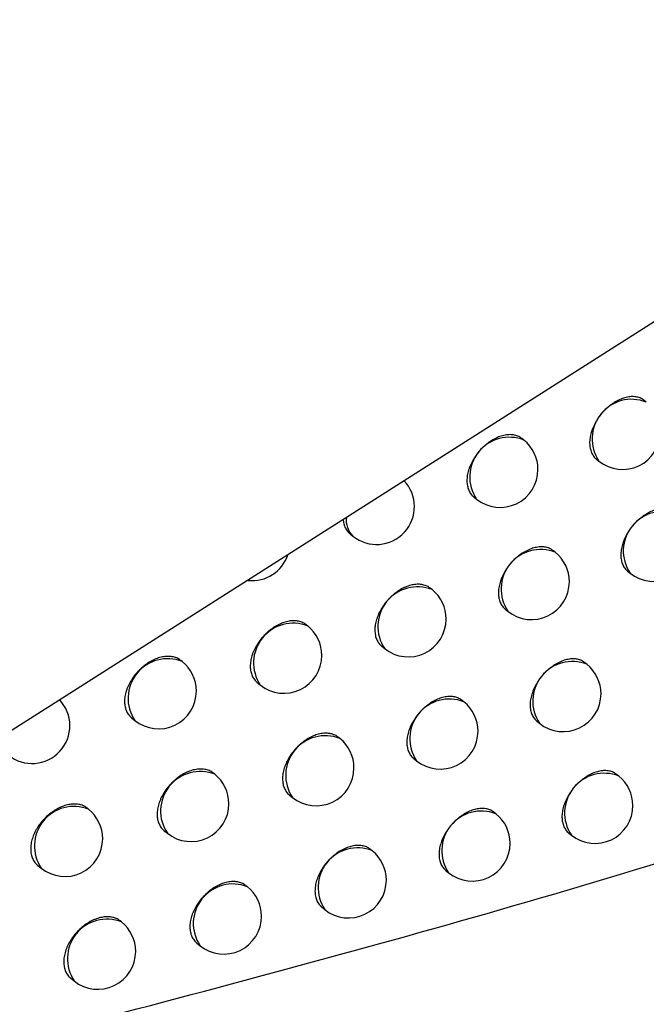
# Model space of a CAD drawing. Header units: millimetres. Extents: x -0.66 to 0.91, y -0.4 to 0.64.
# Tile 144 of 171: x 0.72763 to 0.73591, y 0.17115 to 0.18416. Entities that reach past the tile are written whole.
import ezdxf

# ---------------------------------------------------------------- set-up
doc = ezdxf.new("R2010")
doc.units = ezdxf.units.MM
doc.layers.add('FORMAT', color=7, linetype='Continuous')

msp = doc.modelspace()

# ---------------------------------------------------------------- linework, layer by layer
at = {"layer": 'FORMAT', "color": 7, "linetype": 'Continuous', "lineweight": 25}
for p, q in [((0.725828, 0.173694), (0.745114, 0.185956)), ((0.73591, 0.179105), (0.735882, 0.179127)), ((0.734291, 0.178603), (0.734266, 0.178623)), ((0.735251, 0.178351), (0.735283, 0.178325)), ((0.733629, 0.177852), (0.733665, 0.177823)), ((0.731993, 0.177364), (0.732031, 0.177334)), ((0.734706, 0.17712), (0.734681, 0.17714)), ((0.735663, 0.17687), (0.735695, 0.176844)), ((0.733077, 0.176627), (0.733054, 0.176645)), ((0.734045, 0.176368), (0.73408, 0.17634)), ((0.731433, 0.176145), (0.731413, 0.176161)), ((0.732413, 0.175877), (0.732451, 0.175847)), ((0.729775, 0.175676), (0.729757, 0.175689)), ((0.735124, 0.175639), (0.735098, 0.17566)), ((0.730766, 0.175398), (0.730807, 0.175366)), ((0.733498, 0.175143), (0.733475, 0.175162)), ((0.729105, 0.17493), (0.729148, 0.174896)), ((0.734464, 0.174887), (0.734498, 0.17486)), ((0.731859, 0.174659), (0.731838, 0.174675)), ((0.732835, 0.174393), (0.732872, 0.174364)), ((0.730204, 0.174186), (0.730186, 0.1742)), ((0.735545, 0.174162), (0.735518, 0.174183)), ((0.731193, 0.173911), (0.731232, 0.173879)), ((0.728536, 0.173724), (0.728521, 0.173736)), ((0.733923, 0.173663), (0.733899, 0.173682)), ((0.729536, 0.17344), (0.729578, 0.173406)), ((0.734885, 0.173409), (0.734919, 0.173382)), ((0.732286, 0.173175), (0.732265, 0.173193)), ((0.727865, 0.172981), (0.72791, 0.172944)), ((0.73326, 0.172912), (0.733296, 0.172883)), ((0.730636, 0.172699), (0.730618, 0.172714)), ((0.731621, 0.172427), (0.73166, 0.172396)), ((0.728972, 0.172234), (0.728956, 0.172247)), ((0.729969, 0.171953), (0.73001, 0.17192)), ((0.728302, 0.17149), (0.728346, 0.171454))]:
    msp.add_line(p, q, dxfattribs=at)
for centre, radius, start, end in [((0.735717, 0.178618), 0.0005234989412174, 68.457995, 213.993496), ((0.735597, 0.178715), 0.0005000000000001, 231.225746, 360), ((0.734099, 0.178116), 0.0005234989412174, 68.457995, 213.993496), ((0.733978, 0.178213), 0.0005000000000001, 360, 51.225746), ((0.733978, 0.178213), 0.0005, 231.225746, 360), ((0.732344, 0.177723), 0.0005000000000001, 231.225746, 43.572035), ((0.736129, 0.177137), 0.0005234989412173, 68.457995, 213.993496), ((0.732233, 0.177544), 0.0002911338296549, 172.182204, 226.219143), ((0.734514, 0.176633), 0.0005234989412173, 68.457995, 213.993496), ((0.734393, 0.17673), 0.0005000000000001, 360, 51.225746), ((0.736008, 0.177234), 0.0005, 231.225746, 360), ((0.730697, 0.177245), 0.0005, 264.131305, 341.5415), ((0.734393, 0.17673), 0.0005000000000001, 231.225746, 360), ((0.732885, 0.17614), 0.0005234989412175, 68.457995, 213.993496), ((0.732764, 0.176237), 0.0005, 360, 51.225746), ((0.732764, 0.176237), 0.0005, 231.225746, 360), ((0.731241, 0.175658), 0.0005234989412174, 68.457995, 213.993496), ((0.73112, 0.175756), 0.0005000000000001, 360, 51.225746), ((0.729582, 0.175189), 0.0005234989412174, 68.457995, 213.993496), ((0.73112, 0.175756), 0.0005000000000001, 231.225746, 360), ((0.729461, 0.175286), 0.0005000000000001, 360, 51.225746), ((0.734932, 0.175152), 0.0005234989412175, 68.457995, 213.993496), ((0.734811, 0.175249), 0.0005000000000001, 360, 51.225746), ((0.727789, 0.174828), 0.0005, 231.225746, 43.495427), ((0.729461, 0.175286), 0.0005000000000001, 231.225746, 360), ((0.733306, 0.174656), 0.0005234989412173, 68.457995, 213.993496), ((0.734811, 0.175249), 0.0005000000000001, 231.225746, 360), ((0.733185, 0.174754), 0.0005, 360, 51.225746), ((0.731666, 0.174172), 0.0005234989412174, 68.457995, 213.993496), ((0.731545, 0.174269), 0.0005, 360, 51.225746), ((0.733185, 0.174754), 0.0005, 231.225746, 360), ((0.731545, 0.174269), 0.0005000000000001, 231.225746, 360), ((0.730012, 0.173699), 0.0005234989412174, 68.457995, 213.993496), ((0.729891, 0.173796), 0.0005000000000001, 360, 51.225746), ((0.735353, 0.173675), 0.0005234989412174, 68.457995, 213.993496), ((0.735232, 0.173772), 0.0005000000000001, 360, 51.225746), ((0.728344, 0.173237), 0.0005234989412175, 68.457995, 213.993496), ((0.729891, 0.173796), 0.0005000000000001, 231.225746, 360), ((0.735232, 0.173772), 0.0005000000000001, 231.225746, 360), ((0.728223, 0.173334), 0.0005000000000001, 360, 51.225746), ((0.73373, 0.173176), 0.0005234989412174, 68.457995, 213.993496), ((0.733609, 0.173273), 0.0005, 360, 51.225746), ((0.728223, 0.173334), 0.0005000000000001, 231.225746, 360), ((0.733609, 0.173273), 0.0005, 231.225746, 360), ((0.732094, 0.172689), 0.0005234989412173, 68.457995, 213.993496), ((0.731973, 0.172786), 0.0005000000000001, 360, 51.225746), ((0.730444, 0.172212), 0.0005234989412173, 68.457995, 213.993496), ((0.730323, 0.172309), 0.0005000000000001, 360, 51.225746), ((0.731973, 0.172786), 0.0005, 231.225746, 360), ((0.730323, 0.172309), 0.0005000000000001, 231.225746, 360), ((0.72878, 0.171747), 0.0005234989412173, 68.457995, 213.993496), ((0.728659, 0.171844), 0.0005, 360, 51.225746), ((0.728659, 0.171844), 0.0005, 231.225746, 360)]:
    msp.add_arc(centre, radius, start, end, dxfattribs=at)
for points, knots in [([(0.7358819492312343, 0.1791265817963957), (0.7358761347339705, 0.1791310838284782), (0.7358558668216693, 0.1791467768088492), (0.7358232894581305, 0.179161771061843), (0.7357860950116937, 0.1791719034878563), (0.735746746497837, 0.179177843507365), (0.7357046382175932, 0.1791776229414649), (0.735660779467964, 0.1791711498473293), (0.735627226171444, 0.1791632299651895), (0.7355934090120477, 0.1791523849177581), (0.7355590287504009, 0.1791384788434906), (0.735524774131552, 0.1791217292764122), (0.7354909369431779, 0.1791023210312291), (0.735457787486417, 0.1790804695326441), (0.7354250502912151, 0.1790559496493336), (0.7353934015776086, 0.1790292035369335), (0.735363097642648, 0.1790004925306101), (0.7353343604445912, 0.1789700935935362), (0.7353069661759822, 0.1789377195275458), (0.7352815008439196, 0.1789039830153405), (0.7352503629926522, 0.1788575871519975), (0.7352235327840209, 0.1788092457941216), (0.7352017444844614, 0.178760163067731), (0.7351834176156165, 0.1787108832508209), (0.7351704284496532, 0.1786617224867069), (0.7351631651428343, 0.1786139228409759), (0.7351597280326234, 0.1785673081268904), (0.7351620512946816, 0.1785228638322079), (0.7351701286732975, 0.1784817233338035), (0.7351819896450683, 0.1784430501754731), (0.7351992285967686, 0.1784081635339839), (0.7352220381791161, 0.1783787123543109), (0.7352371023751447, 0.1783616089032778), (0.735248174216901, 0.1783543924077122), (0.7352516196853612, 0.1783521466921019)], [0, 0, 0, 0, 0.0215456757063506, 0.0751029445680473, 0.1024414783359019, 0.1289166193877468, 0.1824765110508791, 0.2098163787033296, 0.2362929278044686, 0.2629546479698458, 0.2899031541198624, 0.3172445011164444, 0.3437220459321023, 0.3703847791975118, 0.3973343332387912, 0.4246767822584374, 0.4511541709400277, 0.4778167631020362, 0.5047662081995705, 0.5321085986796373, 0.5585842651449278, 0.6121453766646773, 0.6394860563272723, 0.665959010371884, 0.7195146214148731, 0.7468524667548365, 0.7733232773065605, 0.8268744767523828, 0.8542099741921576, 0.8806807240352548, 0.9342317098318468, 0.9615669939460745, 0.9880399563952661, 0.9999999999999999, 0.9999999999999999, 0.9999999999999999, 0.9999999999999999]), ([(0.7342660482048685, 0.1786227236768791), (0.7342601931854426, 0.17862726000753), (0.7342397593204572, 0.1786430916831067), (0.7342069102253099, 0.1786583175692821), (0.7341693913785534, 0.1786687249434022), (0.7341296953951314, 0.178674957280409), (0.7340872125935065, 0.1786750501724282), (0.734042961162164, 0.1786689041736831), (0.7340091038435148, 0.1786612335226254), (0.7339749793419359, 0.1786506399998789), (0.7339402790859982, 0.1786369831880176), (0.7338828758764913, 0.1786096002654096), (0.7338259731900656, 0.1785728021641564), (0.7337731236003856, 0.1785289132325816), (0.733742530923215, 0.1785004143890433), (0.7337135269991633, 0.1784702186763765), (0.7336858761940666, 0.1784380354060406), (0.7336601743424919, 0.1784044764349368), (0.7336287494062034, 0.1783582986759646), (0.7336016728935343, 0.1783101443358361), (0.7335796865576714, 0.1782612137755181), (0.7335611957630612, 0.1782120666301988), (0.7335480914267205, 0.1781630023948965), (0.7335407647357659, 0.1781152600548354), (0.733537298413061, 0.1780686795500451), (0.7335396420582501, 0.1780242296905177), (0.7335477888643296, 0.1779830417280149), (0.7335597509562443, 0.1779442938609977), (0.7335771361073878, 0.1779092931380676), (0.7336001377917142, 0.177879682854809), (0.7336153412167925, 0.177862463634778), (0.7336265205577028, 0.1778551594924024), (0.7336300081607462, 0.1778528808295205)], [0, 0, 0, 0, 0.0215097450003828, 0.075068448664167, 0.1024074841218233, 0.1288884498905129, 0.1824599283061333, 0.2098054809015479, 0.2362928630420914, 0.262965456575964, 0.28992488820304, 0.3172772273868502, 0.397220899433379, 0.4245775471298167, 0.4510677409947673, 0.4777432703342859, 0.5047058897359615, 0.5320618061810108, 0.5585455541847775, 0.6121232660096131, 0.6394727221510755, 0.6659471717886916, 0.7195060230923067, 0.7468457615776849, 0.7733128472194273, 0.8268565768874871, 0.8541883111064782, 0.8806542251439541, 0.9341953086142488, 0.9615253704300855, 0.9879971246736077, 1, 1, 1, 1]), ([(0.7266611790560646, 0.170427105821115), (0.7304929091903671, 0.1714237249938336), (0.738157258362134, 0.1734171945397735), (0.7451932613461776, 0.1762588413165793), (0.748711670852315, 0.1776798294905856)], [0, 0, 0, 0, 0.4999420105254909, 1, 1, 1, 1]), ([(0.7362931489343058, 0.1776464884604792), (0.7362873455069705, 0.1776509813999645), (0.736267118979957, 0.1776666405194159), (0.7362346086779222, 0.1776815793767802), (0.7361974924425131, 0.1776916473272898), (0.7361582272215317, 0.1776975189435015), (0.7361162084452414, 0.1776972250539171), (0.736072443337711, 0.1776906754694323), (0.7360389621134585, 0.1776826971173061), (0.7360052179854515, 0.1776717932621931), (0.7359709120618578, 0.1776578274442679), (0.7359367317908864, 0.1776410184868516), (0.7359029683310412, 0.1776215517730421), (0.7358698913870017, 0.1775996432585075), (0.7358372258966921, 0.177575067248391), (0.7358056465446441, 0.17754826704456), (0.7357754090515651, 0.1775195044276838), (0.7357467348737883, 0.1774890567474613), (0.7357194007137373, 0.1774566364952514), (0.7356939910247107, 0.1774228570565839), (0.7356629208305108, 0.1773764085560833), (0.7356361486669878, 0.1773280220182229), (0.7356144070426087, 0.1772789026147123), (0.7355961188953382, 0.1772295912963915), (0.7355831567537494, 0.1771804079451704), (0.7355759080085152, 0.1771325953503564), (0.7355724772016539, 0.1770859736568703), (0.7355747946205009, 0.1770415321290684), (0.735582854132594, 0.1770004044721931), (0.7355946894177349, 0.1769617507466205), (0.7356118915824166, 0.1769268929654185), (0.7356346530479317, 0.1768974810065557), (0.735649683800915, 0.1768804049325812), (0.7356607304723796, 0.1768732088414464), (0.7356641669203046, 0.176870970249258)], [0, 0, 0, 0, 0.0215502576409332, 0.0751085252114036, 0.1024475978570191, 0.1289225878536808, 0.1824821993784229, 0.2098219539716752, 0.2362976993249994, 0.2629586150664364, 0.2899063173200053, 0.3172468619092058, 0.3437231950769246, 0.3703847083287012, 0.397333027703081, 0.4246742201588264, 0.4511504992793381, 0.4778119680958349, 0.5047602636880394, 0.5321014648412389, 0.5585767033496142, 0.612136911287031, 0.6394770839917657, 0.6659506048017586, 0.719507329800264, 0.7468457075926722, 0.7733178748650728, 0.8268718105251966, 0.8542086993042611, 0.8806809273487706, 0.9342349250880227, 0.9615717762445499, 0.9880455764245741, 1, 1, 1, 1]), ([(0.7319036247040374, 0.1775570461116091), (0.7319038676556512, 0.1775470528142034), (0.7319043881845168, 0.1775256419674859), (0.7319110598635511, 0.1774961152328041), (0.7319228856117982, 0.1774571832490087), (0.7319405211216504, 0.1774221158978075), (0.7319636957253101, 0.1773923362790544), (0.731979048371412, 0.177374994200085), (0.7319903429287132, 0.1773675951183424), (0.7319938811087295, 0.1773652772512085)], [0, 0, 0, 0, 0.1213501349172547, 0.2599951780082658, 0.3942379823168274, 0.6658130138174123, 0.8044372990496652, 0.9387372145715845, 1, 1, 1, 1]), ([(0.7346807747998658, 0.1771397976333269), (0.7346749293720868, 0.1771443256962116), (0.7346545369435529, 0.1771601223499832), (0.7346217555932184, 0.1771752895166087), (0.7345843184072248, 0.1771856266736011), (0.7345447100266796, 0.1771917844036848), (0.7345023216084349, 0.1771917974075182), (0.7344581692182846, 0.1771855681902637), (0.7344243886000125, 0.1771778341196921), (0.7343903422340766, 0.1771671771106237), (0.734355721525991, 0.1771534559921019), (0.7342984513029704, 0.1771259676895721), (0.7342416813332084, 0.1770890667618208), (0.7341889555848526, 0.177045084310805), (0.7341584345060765, 0.1770165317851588), (0.7341294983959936, 0.1769862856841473), (0.7341019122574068, 0.1769540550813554), (0.734076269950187, 0.1769204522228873), (0.7340449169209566, 0.1768742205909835), (0.734017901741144, 0.1768260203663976), (0.7339959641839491, 0.1767770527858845), (0.7339775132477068, 0.1767278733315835), (0.73396443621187, 0.1766787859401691), (0.7339571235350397, 0.1766310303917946), (0.7339536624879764, 0.1765844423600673), (0.7339559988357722, 0.1765399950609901), (0.7339641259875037, 0.1764988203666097), (0.7339760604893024, 0.1764600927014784), (0.7339934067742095, 0.1764251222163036), (0.7340163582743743, 0.1763955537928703), (0.7340315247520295, 0.1763783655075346), (0.7340426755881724, 0.1763710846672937), (0.73404615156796, 0.1763688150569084)], [0, 0, 0, 0, 0.0215226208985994, 0.0750840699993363, 0.1024245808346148, 0.1289052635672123, 0.1824762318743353, 0.2098215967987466, 0.236307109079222, 0.2629778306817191, 0.2899353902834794, 0.3172858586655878, 0.3972212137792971, 0.4245749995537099, 0.4510627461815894, 0.4777357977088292, 0.5046958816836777, 0.5320491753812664, 0.5585319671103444, 0.6121076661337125, 0.6394560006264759, 0.665931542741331, 0.7194925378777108, 0.7468332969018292, 0.773303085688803, 0.8268522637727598, 0.8541867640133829, 0.8806557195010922, 0.9342029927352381, 0.9615362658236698, 0.9880099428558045, 0.9999999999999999, 0.9999999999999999, 0.9999999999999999, 0.9999999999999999]), ([(0.7330540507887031, 0.1766446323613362), (0.7330481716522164, 0.1766491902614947), (0.7330276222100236, 0.1766651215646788), (0.732994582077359, 0.1766805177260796), (0.732956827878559, 0.1766911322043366), (0.7329168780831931, 0.176697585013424), (0.7328741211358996, 0.1766979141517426), (0.7328295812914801, 0.1766920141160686), (0.7327955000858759, 0.1766845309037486), (0.7327611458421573, 0.1766741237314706), (0.7327262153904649, 0.1766606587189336), (0.7326800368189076, 0.1766390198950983), (0.7326342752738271, 0.1766118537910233), (0.7325901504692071, 0.1765798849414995), (0.7325579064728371, 0.1765534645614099), (0.7325271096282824, 0.1765251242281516), (0.7324979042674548, 0.1764950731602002), (0.7324700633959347, 0.1764630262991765), (0.7324441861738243, 0.1764295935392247), (0.7324125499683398, 0.1763835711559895), (0.7323852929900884, 0.1763355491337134), (0.7323631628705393, 0.17628672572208), (0.7323445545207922, 0.1762376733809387), (0.732331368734, 0.1761886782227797), (0.7323239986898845, 0.1761409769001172), (0.7323205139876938, 0.176094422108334), (0.7323228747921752, 0.1760499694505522), (0.7323310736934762, 0.1760087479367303), (0.7323431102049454, 0.1759699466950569), (0.7323606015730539, 0.1759348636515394), (0.7323837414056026, 0.1759051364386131), (0.7323990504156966, 0.1758878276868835), (0.7324103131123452, 0.1758804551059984), (0.7324138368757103, 0.1758781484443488)], [0, 0, 0, 0, 0.0214563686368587, 0.0749967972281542, 0.1023262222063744, 0.1288044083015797, 0.182370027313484, 0.2097123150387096, 0.2362028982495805, 0.2628786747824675, 0.2898412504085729, 0.3171966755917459, 0.3701381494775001, 0.3973016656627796, 0.4246650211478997, 0.4511604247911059, 0.4778412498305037, 0.5048093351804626, 0.5321709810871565, 0.5586544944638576, 0.6122320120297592, 0.6395817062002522, 0.6660485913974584, 0.7195923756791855, 0.7469246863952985, 0.7733784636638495, 0.8268953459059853, 0.8542134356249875, 0.8806647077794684, 0.9341760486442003, 0.9614907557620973, 0.9879516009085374, 1, 1, 1, 1]), ([(0.7314129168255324, 0.1761610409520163), (0.7314070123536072, 0.1761656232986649), (0.731386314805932, 0.1761816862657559), (0.7313530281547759, 0.1761973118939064), (0.7313149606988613, 0.17620821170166), (0.7312746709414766, 0.1762149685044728), (0.7312315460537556, 0.1762156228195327), (0.731186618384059, 0.1762100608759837), (0.73115223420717, 0.1762028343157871), (0.7311175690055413, 0.1761926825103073), (0.7310823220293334, 0.1761794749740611), (0.7310357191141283, 0.1761581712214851), (0.7309895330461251, 0.1761313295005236), (0.7309449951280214, 0.1760996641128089), (0.7309124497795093, 0.1760734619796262), (0.7308813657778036, 0.1760453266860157), (0.7308518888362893, 0.1760154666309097), (0.7308237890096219, 0.1759835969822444), (0.7307976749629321, 0.1759503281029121), (0.7307657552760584, 0.1759045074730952), (0.7307382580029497, 0.1758566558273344), (0.7307159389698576, 0.1758079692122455), (0.7306971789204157, 0.1757590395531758), (0.7306838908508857, 0.1757101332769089), (0.7306764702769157, 0.175662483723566), (0.7306729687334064, 0.1756159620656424), (0.7306753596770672, 0.1755715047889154), (0.7306836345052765, 0.1755302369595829), (0.7306957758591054, 0.1754913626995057), (0.7307134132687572, 0.175456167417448), (0.7307367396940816, 0.175426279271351), (0.7307521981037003, 0.175408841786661), (0.7307635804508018, 0.1754013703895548), (0.7307671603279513, 0.1753990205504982)], [0, 0, 0, 0, 0.0213621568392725, 0.0748829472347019, 0.1022018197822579, 0.1286820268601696, 0.1822512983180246, 0.2095949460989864, 0.2360985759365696, 0.2627874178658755, 0.289763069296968, 0.3171315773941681, 0.3701105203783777, 0.3972933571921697, 0.4246762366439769, 0.4511878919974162, 0.4778851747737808, 0.5048701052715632, 0.5322491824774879, 0.5587388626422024, 0.6123293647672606, 0.6396862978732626, 0.6661460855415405, 0.7196759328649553, 0.7470015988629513, 0.7734380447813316, 0.8269199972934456, 0.8542203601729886, 0.8806520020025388, 0.9341234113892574, 0.9614174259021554, 0.9878653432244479, 1, 1, 1, 1]), ([(0.7255739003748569, 0.1679193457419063), (0.7297989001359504, 0.1689816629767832), (0.7382506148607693, 0.1711067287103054), (0.7459661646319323, 0.1742425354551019), (0.7498247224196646, 0.1758107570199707)], [0, 0, 0, 0, 0.4998985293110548, 1, 1, 1, 1]), ([(0.7297573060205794, 0.1756890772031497), (0.7297513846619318, 0.1756936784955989), (0.7297305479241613, 0.1757098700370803), (0.7296970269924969, 0.1757257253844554), (0.7296586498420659, 0.1757369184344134), (0.7296180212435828, 0.1757439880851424), (0.7295745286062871, 0.1757449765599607), (0.7295292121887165, 0.1757397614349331), (0.7294945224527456, 0.1757327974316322), (0.7294595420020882, 0.1757229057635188), (0.7294239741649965, 0.1757099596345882), (0.7293769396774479, 0.1756889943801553), (0.7293303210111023, 0.1756624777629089), (0.7292853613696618, 0.1756311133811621), (0.7292525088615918, 0.1756051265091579), (0.729221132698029, 0.1755771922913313), (0.7291913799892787, 0.1755475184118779), (0.7291630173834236, 0.1755158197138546), (0.7291366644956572, 0.1754827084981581), (0.7291044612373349, 0.175437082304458), (0.7290767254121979, 0.1753893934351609), (0.729054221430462, 0.1753408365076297), (0.7290353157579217, 0.1752920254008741), (0.7290219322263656, 0.1752432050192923), (0.7290144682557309, 0.1751956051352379), (0.7290109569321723, 0.1751491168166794), (0.7290133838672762, 0.1751046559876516), (0.7290217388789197, 0.1750633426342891), (0.729033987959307, 0.1750243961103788), (0.7290517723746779, 0.1749890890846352), (0.7290752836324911, 0.1749590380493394), (0.7290908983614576, 0.1749414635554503), (0.7291024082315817, 0.1749338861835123), (0.729106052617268, 0.1749314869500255)], [0, 0, 0, 0, 0.0212374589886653, 0.0747327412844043, 0.1020378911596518, 0.1285211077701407, 0.182095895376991, 0.2094416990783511, 0.2359627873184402, 0.262669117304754, 0.2896622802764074, 0.3170483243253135, 0.3700765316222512, 0.3972847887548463, 0.4246933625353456, 0.4512260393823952, 0.4779446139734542, 0.5049513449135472, 0.5323529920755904, 0.55885032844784, 0.612456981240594, 0.6398229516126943, 0.6662732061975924, 0.7197843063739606, 0.747101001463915, 0.7735148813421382, 0.8269513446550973, 0.8542286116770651, 0.8806349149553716, 0.9340547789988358, 0.9613220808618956, 0.9877533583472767, 1, 1, 1, 1]), ([(0.735098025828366, 0.1756599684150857), (0.7350921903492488, 0.1756644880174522), (0.7350718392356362, 0.1756802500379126), (0.7350391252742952, 0.1756953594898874), (0.7350017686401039, 0.1757056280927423), (0.7349622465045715, 0.1757117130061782), (0.7349199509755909, 0.1757116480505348), (0.7348758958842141, 0.1757053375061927), (0.7348421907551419, 0.175697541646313), (0.7348082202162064, 0.1756868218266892), (0.7347736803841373, 0.1756730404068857), (0.7347280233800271, 0.1756509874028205), (0.7346827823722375, 0.1756234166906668), (0.7346391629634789, 0.1755910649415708), (0.7346072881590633, 0.175564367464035), (0.7345768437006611, 0.1755357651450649), (0.7345479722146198, 0.1755054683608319), (0.7345204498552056, 0.1754731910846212), (0.7344948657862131, 0.1754395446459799), (0.7344635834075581, 0.1753932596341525), (0.7344366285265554, 0.1753450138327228), (0.7344147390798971, 0.1752960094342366), (0.7343963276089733, 0.1752467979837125), (0.7343832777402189, 0.1751976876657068), (0.7343759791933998, 0.1751499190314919), (0.7343725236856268, 0.1751033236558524), (0.7343748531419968, 0.1750588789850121), (0.7343829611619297, 0.1750177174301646), (0.7343948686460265, 0.1749790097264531), (0.7344121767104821, 0.1749440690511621), (0.7344350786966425, 0.1749145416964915), (0.7344502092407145, 0.1748973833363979), (0.7344613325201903, 0.1748901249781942), (0.7344647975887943, 0.174887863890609)], [0, 0, 0, 0, 0.0215302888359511, 0.0750864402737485, 0.1024243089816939, 0.1289009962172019, 0.1824639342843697, 0.2098052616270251, 0.236285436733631, 0.2629507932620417, 0.2899029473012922, 0.3172479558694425, 0.3701589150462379, 0.3973067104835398, 0.4246541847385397, 0.4511360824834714, 0.4778032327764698, 0.5047573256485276, 0.5321044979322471, 0.5585827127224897, 0.6121490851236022, 0.6394925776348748, 0.6659653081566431, 0.7195205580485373, 0.746858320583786, 0.7733266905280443, 0.8268729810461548, 0.8542059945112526, 0.880673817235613, 0.9342188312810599, 0.9615509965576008, 0.9880225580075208, 0.9999999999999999, 0.9999999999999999, 0.9999999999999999, 0.9999999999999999]), ([(0.7334749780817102, 0.1751618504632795), (0.7334691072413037, 0.1751664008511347), (0.7334485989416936, 0.1751822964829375), (0.7334156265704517, 0.1751976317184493), (0.7333779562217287, 0.1752081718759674), (0.7333380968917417, 0.1752145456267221), (0.7332954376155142, 0.1752147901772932), (0.7332510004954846, 0.1752088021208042), (0.7332169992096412, 0.1752012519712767), (0.7331827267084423, 0.1751907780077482), (0.7331478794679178, 0.1751772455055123), (0.7331018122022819, 0.1751555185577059), (0.7330561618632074, 0.1751282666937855), (0.7330121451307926, 0.17509621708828), (0.7329799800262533, 0.1750697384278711), (0.7329492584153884, 0.1750413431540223), (0.7329201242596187, 0.1750112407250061), (0.7328923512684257, 0.1749791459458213), (0.7328665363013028, 0.1749456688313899), (0.7328349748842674, 0.1748995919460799), (0.7328077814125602, 0.1748515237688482), (0.7327857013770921, 0.1748026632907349), (0.7327671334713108, 0.1747535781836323), (0.732753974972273, 0.174704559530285), (0.7327466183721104, 0.1746568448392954), (0.7327431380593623, 0.1746102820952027), (0.7327454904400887, 0.1745658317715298), (0.7327536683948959, 0.1745246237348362), (0.7327656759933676, 0.1744858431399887), (0.7327831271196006, 0.1744507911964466), (0.7328062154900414, 0.1744211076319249), (0.7328214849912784, 0.1744038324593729), (0.7328327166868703, 0.174396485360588), (0.732836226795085, 0.1743941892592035)], [0, 0, 0, 0, 0.0214758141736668, 0.0750203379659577, 0.1023519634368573, 0.128829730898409, 0.1823945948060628, 0.2097366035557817, 0.2362244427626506, 0.2628974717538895, 0.2898572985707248, 0.3172099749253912, 0.370143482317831, 0.3973028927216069, 0.424662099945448, 0.4511540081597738, 0.4778312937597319, 0.5047957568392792, 0.5321536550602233, 0.5586358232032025, 0.6122105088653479, 0.6395586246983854, 0.6660270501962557, 0.7195738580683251, 0.7469076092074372, 0.7733651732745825, 0.8268896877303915, 0.8542116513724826, 0.8806672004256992, 0.9341872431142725, 0.9615064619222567, 0.9879700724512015, 1, 1, 1, 1]), ([(0.7318377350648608, 0.174675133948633), (0.7318318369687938, 0.1746797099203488), (0.7318111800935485, 0.1746957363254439), (0.731777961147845, 0.1747112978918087), (0.7317399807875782, 0.1747221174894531), (0.7316997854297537, 0.1747287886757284), (0.7316567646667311, 0.1747293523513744), (0.7316119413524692, 0.1747236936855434), (0.7315661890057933, 0.1747139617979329), (0.7315194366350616, 0.1746982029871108), (0.7314614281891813, 0.1746714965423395), (0.7314153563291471, 0.1746445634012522), (0.7313709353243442, 0.1746128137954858), (0.7313384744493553, 0.1745865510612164), (0.7313074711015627, 0.1745583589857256), (0.7312780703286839, 0.1745284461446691), (0.7312500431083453, 0.1744965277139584), (0.7312239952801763, 0.1744632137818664), (0.7311921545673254, 0.1744173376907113), (0.7311647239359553, 0.1743694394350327), (0.7311424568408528, 0.1743207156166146), (0.7311237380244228, 0.1742717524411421), (0.7311104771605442, 0.174222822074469), (0.7311030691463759, 0.1741751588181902), (0.7310995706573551, 0.1741286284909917), (0.7311019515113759, 0.1740841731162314), (0.7311102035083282, 0.1740429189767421), (0.7311223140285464, 0.1740040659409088), (0.7311399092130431, 0.1739689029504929), (0.7311631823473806, 0.1739390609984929), (0.7311785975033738, 0.1739216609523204), (0.7311899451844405, 0.1739142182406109), (0.7311935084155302, 0.1739118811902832)], [0, 0, 0, 0, 0.0213920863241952, 0.0749214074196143, 0.1022447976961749, 0.1287255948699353, 0.1822961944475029, 0.209640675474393, 0.2361414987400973, 0.289752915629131, 0.3171186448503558, 0.3700884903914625, 0.3972666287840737, 0.4246447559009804, 0.4511526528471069, 0.4778461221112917, 0.5048271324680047, 0.532202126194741, 0.5586911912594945, 0.6122802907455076, 0.639636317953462, 0.6660996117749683, 0.7196364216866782, 0.7469654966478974, 0.7734086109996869, 0.8269040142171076, 0.8542112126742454, 0.880650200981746, 0.9341365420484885, 0.9614382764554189, 0.9878914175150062, 1, 1, 1, 1]), ([(0.7301862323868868, 0.1741998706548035), (0.730180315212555, 0.1742044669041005), (0.7301595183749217, 0.1742206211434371), (0.7301260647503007, 0.1742364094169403), (0.730087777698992, 0.1742475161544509), (0.7300472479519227, 0.1742544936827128), (0.7300038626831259, 0.1742553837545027), (0.7299586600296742, 0.1742500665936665), (0.7299240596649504, 0.1742430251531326), (0.7298891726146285, 0.1742330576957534), (0.7298536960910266, 0.1742200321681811), (0.7297949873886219, 0.1741936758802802), (0.7297367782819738, 0.1741578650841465), (0.7296827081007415, 0.1741148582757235), (0.7296514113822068, 0.174086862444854), (0.7296217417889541, 0.1740571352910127), (0.7295934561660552, 0.1740253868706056), (0.729567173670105, 0.1739922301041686), (0.7295350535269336, 0.1739465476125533), (0.729507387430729, 0.1738988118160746), (0.7294849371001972, 0.1738502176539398), (0.7294660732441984, 0.1738013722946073), (0.7294527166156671, 0.1737525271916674), (0.7294452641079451, 0.1737049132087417), (0.7294417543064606, 0.1736584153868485), (0.7294441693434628, 0.1736139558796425), (0.7294524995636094, 0.1735726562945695), (0.7294647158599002, 0.1735337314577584), (0.7294824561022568, 0.1734984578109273), (0.7295059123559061, 0.1734684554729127), (0.7295214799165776, 0.1734509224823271), (0.7295329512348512, 0.1734433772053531), (0.7295365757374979, 0.1734409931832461)], [0, 0, 0, 0, 0.0212795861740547, 0.0747904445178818, 0.1021037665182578, 0.1285897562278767, 0.1821703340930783, 0.20951930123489, 0.2360386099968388, 0.2627431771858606, 0.2897346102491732, 0.3171189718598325, 0.3972010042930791, 0.4246053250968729, 0.4511351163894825, 0.477850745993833, 0.5048544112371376, 0.5322528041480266, 0.5587515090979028, 0.6123607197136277, 0.639727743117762, 0.6661848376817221, 0.7197096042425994, 0.7470330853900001, 0.7734579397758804, 0.826916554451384, 0.8542050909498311, 0.8806232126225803, 0.9340670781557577, 0.9613467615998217, 0.9877870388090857, 1, 1, 1, 1]), ([(0.735517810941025, 0.1741832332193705), (0.7355119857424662, 0.1741877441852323), (0.7354916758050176, 0.1742034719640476), (0.735459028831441, 0.1742185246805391), (0.7354217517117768, 0.174228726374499), (0.7353823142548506, 0.1742347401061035), (0.7353401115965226, 0.1742345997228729), (0.7352961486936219, 0.174228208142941), (0.7352512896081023, 0.1742177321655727), (0.7352054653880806, 0.1742012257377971), (0.7351598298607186, 0.1741790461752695), (0.7351259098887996, 0.1741597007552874), (0.735092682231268, 0.1741379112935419), (0.7350598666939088, 0.1741134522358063), (0.7350281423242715, 0.1740867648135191), (0.7349977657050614, 0.1740581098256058), (0.7349689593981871, 0.1740277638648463), (0.734941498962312, 0.1739954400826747), (0.7349159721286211, 0.1739617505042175), (0.7348847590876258, 0.1739154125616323), (0.7348578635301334, 0.1738671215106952), (0.7348360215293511, 0.1738180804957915), (0.7348176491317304, 0.1737688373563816), (0.7348046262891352, 0.1737197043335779), (0.7347973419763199, 0.1736719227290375), (0.7347938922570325, 0.1736253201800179), (0.7347962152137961, 0.1735808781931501), (0.7348043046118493, 0.1735397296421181), (0.7348161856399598, 0.1735010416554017), (0.7348334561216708, 0.1734661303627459), (0.7348563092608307, 0.1734366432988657), (0.734871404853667, 0.1734195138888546), (0.7348825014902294, 0.17341227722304), (0.7348859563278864, 0.1734100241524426)], [0, 0, 0, 0, 0.0215389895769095, 0.0750971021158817, 0.1024360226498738, 0.1289125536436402, 0.1824752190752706, 0.209816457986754, 0.2362953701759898, 0.2898628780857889, 0.3172066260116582, 0.3436871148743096, 0.3703528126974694, 0.3973053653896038, 0.4246508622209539, 0.4511310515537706, 0.4777964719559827, 0.5047487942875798, 0.532094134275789, 0.5585717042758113, 0.6121367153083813, 0.6394794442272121, 0.6659530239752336, 0.7195099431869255, 0.7468485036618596, 0.7733189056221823, 0.8268692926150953, 0.854204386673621, 0.8806744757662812, 0.9342241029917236, 0.9615586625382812, 0.9880316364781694, 1, 1, 1, 1]), ([(0.7285201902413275, 0.1737358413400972), (0.7285064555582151, 0.1737458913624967), (0.7284849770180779, 0.1737616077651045), (0.7284503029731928, 0.1737758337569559), (0.7284117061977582, 0.1737872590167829), (0.7283696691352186, 0.1737925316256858), (0.7283253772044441, 0.1737917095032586), (0.7282797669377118, 0.1737867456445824), (0.7282326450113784, 0.1737756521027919), (0.7281851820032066, 0.1737587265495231), (0.7281495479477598, 0.1737431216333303), (0.7281143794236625, 0.1737248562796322), (0.7280798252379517, 0.173704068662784), (0.7280456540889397, 0.1736805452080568), (0.72800173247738, 0.1736462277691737), (0.7279603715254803, 0.1736076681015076), (0.7279225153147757, 0.1735657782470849), (0.7278872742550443, 0.1735219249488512), (0.7278562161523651, 0.173475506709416), (0.727830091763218, 0.1734276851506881), (0.7278074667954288, 0.1733792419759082), (0.7277902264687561, 0.1733302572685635), (0.7277787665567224, 0.1732819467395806), (0.7277712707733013, 0.1732343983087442), (0.7277697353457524, 0.1731883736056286), (0.7277741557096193, 0.1731449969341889), (0.7277825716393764, 0.1731036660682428), (0.7277967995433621, 0.1730656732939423), (0.7278166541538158, 0.1730321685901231), (0.7278365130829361, 0.1730052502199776), (0.7278547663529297, 0.1729903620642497), (0.7278654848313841, 0.1729816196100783)], [0, 0, 0, 0, 0.0477177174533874, 0.0746218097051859, 0.1019163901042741, 0.1550285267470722, 0.1819858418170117, 0.2093345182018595, 0.2625468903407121, 0.2895557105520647, 0.3169574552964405, 0.3434239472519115, 0.3700742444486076, 0.3973045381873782, 0.4247353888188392, 0.4779764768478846, 0.5050019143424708, 0.5324229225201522, 0.585570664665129, 0.6125491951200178, 0.6399230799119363, 0.6929478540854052, 0.7198636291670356, 0.747173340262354, 0.8001036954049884, 0.8269705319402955, 0.8542293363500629, 0.9071399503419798, 0.9339955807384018, 0.9612416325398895, 1, 1, 1, 1]), ([(0.7338983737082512, 0.1736822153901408), (0.7338925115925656, 0.1736867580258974), (0.7338720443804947, 0.1737026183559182), (0.7338391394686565, 0.1737178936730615), (0.7338015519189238, 0.1737283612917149), (0.7337617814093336, 0.1737346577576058), (0.7337192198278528, 0.1737348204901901), (0.7336748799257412, 0.1737287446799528), (0.7336296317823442, 0.1737185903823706), (0.7335834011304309, 0.1737024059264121), (0.7335260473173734, 0.1736751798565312), (0.7334805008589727, 0.1736478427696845), (0.7334365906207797, 0.1736157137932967), (0.7334045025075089, 0.1735891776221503), (0.7333738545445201, 0.1735607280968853), (0.7333447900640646, 0.1735305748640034), (0.7333170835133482, 0.1734984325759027), (0.7332913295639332, 0.1734649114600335), (0.7332598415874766, 0.1734187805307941), (0.7332327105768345, 0.1733706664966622), (0.7332106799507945, 0.1733217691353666), (0.7331921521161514, 0.1732726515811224), (0.7331790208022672, 0.1732236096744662), (0.7331716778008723, 0.1731758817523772), (0.7331682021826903, 0.1731293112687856), (0.7331705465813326, 0.173084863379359), (0.7331787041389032, 0.1730436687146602), (0.7331906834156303, 0.1730049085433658), (0.7332080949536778, 0.1729698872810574), (0.7332311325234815, 0.1729402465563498), (0.7332463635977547, 0.1729230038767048), (0.7332575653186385, 0.1729156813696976), (0.7332610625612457, 0.1729133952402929)], [0, 0, 0, 0, 0.0214938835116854, 0.075044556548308, 0.1023794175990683, 0.1288580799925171, 0.1824248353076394, 0.2097679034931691, 0.2362545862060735, 0.2898376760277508, 0.3171892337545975, 0.3701182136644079, 0.3972752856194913, 0.4246321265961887, 0.4511221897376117, 0.4777976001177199, 0.5047601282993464, 0.5321159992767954, 0.5585982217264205, 0.6121729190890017, 0.6395209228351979, 0.665991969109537, 0.7195439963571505, 0.7468803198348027, 0.7733425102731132, 0.826876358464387, 0.8542030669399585, 0.8806636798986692, 0.9341940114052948, 0.9615185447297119, 0.9879858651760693, 1, 1, 1, 1]), ([(0.7505232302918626, 0.1732978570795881), (0.7461298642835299, 0.1717844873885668), (0.7391380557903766, 0.1693760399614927), (0.7290760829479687, 0.166443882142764), (0.7234659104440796, 0.1649981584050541), (0.7206586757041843, 0.1642747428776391)], [0, 0, 0, 0, 0.4579173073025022, 0.7287510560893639, 1, 1, 1, 1]), ([(0.7322649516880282, 0.1731924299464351), (0.732259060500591, 0.1731969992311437), (0.7322384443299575, 0.1732129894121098), (0.7322052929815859, 0.1732284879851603), (0.7321673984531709, 0.1732392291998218), (0.7321272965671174, 0.1732458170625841), (0.732084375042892, 0.1732462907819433), (0.7320396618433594, 0.1732405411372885), (0.7320054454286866, 0.1732331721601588), (0.7319709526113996, 0.1732228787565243), (0.731935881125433, 0.1732095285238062), (0.7318895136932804, 0.1731880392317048), (0.7318435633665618, 0.173161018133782), (0.7317992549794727, 0.1731291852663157), (0.7317668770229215, 0.1731028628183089), (0.7317359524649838, 0.1730746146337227), (0.731706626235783, 0.1730446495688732), (0.7316786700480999, 0.1730126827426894), (0.731652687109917, 0.1729793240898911), (0.7316209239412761, 0.1729333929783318), (0.7315935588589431, 0.1728854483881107), (0.731571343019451, 0.1728366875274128), (0.7315526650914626, 0.1727876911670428), (0.7315394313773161, 0.1727387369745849), (0.731532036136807, 0.1726910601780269), (0.7315285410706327, 0.1726445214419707), (0.7315309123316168, 0.1726000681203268), (0.7315391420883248, 0.1725588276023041), (0.7315512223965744, 0.1725199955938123), (0.7315687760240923, 0.1724848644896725), (0.7315919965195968, 0.1724550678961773), (0.7316073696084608, 0.1724377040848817), (0.7316186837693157, 0.1724302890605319), (0.7316222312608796, 0.1724279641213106)], [0, 0, 0, 0, 0.0214172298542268, 0.0749494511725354, 0.1022744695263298, 0.1287534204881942, 0.1823204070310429, 0.2096631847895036, 0.2361590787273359, 0.2628401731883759, 0.2898080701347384, 0.3171688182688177, 0.3701256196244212, 0.3972970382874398, 0.424668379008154, 0.4511704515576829, 0.477858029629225, 0.5048330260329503, 0.5322018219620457, 0.5586879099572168, 0.6122708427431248, 0.6396235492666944, 0.6660876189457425, 0.7196258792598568, 0.7469555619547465, 0.7734023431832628, 0.8269051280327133, 0.8542160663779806, 0.8806593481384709, 0.9341544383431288, 0.9614607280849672, 0.9879162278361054, 1, 1, 1, 1]), ([(0.7306174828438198, 0.1727139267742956), (0.7306115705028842, 0.172718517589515), (0.7305908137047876, 0.1727346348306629), (0.7305574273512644, 0.1727503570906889), (0.7305192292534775, 0.1727613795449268), (0.7304787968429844, 0.1727682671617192), (0.7304355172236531, 0.1727690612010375), (0.730390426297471, 0.1727636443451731), (0.7303559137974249, 0.1727565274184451), (0.7303211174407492, 0.1727464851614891), (0.7302857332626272, 0.1727333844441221), (0.7302271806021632, 0.1727069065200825), (0.7301691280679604, 0.172670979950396), (0.7301152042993, 0.1726278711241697), (0.7300839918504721, 0.1725998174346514), (0.730054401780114, 0.1725700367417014), (0.7300261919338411, 0.1725382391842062), (0.7299999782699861, 0.172505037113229), (0.7299679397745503, 0.1724592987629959), (0.7299403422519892, 0.1724115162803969), (0.7299179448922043, 0.1723628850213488), (0.7298991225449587, 0.1723140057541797), (0.729885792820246, 0.1722651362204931), (0.7298783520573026, 0.1722175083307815), (0.7298748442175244, 0.1721710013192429), (0.7298772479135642, 0.1721265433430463), (0.7298855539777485, 0.1720852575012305), (0.7298977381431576, 0.1720463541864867), (0.7299154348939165, 0.1720111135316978), (0.729938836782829, 0.1719811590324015), (0.729954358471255, 0.1719636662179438), (0.7299657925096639, 0.1719561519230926), (0.7299693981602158, 0.1719537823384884)], [0, 0, 0, 0, 0.0213155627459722, 0.0748337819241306, 0.1021510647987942, 0.1286361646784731, 0.1822151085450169, 0.2095634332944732, 0.2360776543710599, 0.2627771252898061, 0.2897634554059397, 0.3171427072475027, 0.3972029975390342, 0.4245998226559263, 0.4511234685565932, 0.4778328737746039, 0.5048301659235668, 0.5322219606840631, 0.5587184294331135, 0.6123229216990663, 0.6396873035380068, 0.6661472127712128, 0.7196775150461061, 0.7470036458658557, 0.7734351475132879, 0.8269071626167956, 0.8542025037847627, 0.8806280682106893, 0.9340870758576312, 0.9613746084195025, 0.9878197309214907, 1, 1, 1, 1]), ([(0.7289558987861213, 0.1722467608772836), (0.7289499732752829, 0.1722513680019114), (0.7289290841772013, 0.1722676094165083), (0.7288954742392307, 0.1722835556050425), (0.7288569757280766, 0.1722948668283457), (0.7288162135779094, 0.1723020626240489), (0.7287725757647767, 0.1723031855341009), (0.7287271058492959, 0.1722981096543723), (0.7286922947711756, 0.1722912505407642), (0.7286571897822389, 0.1722814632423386), (0.7286214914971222, 0.1722686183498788), (0.728562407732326, 0.1722425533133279), (0.7285038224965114, 0.1722070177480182), (0.7284494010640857, 0.1721642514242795), (0.7284179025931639, 0.1721363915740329), (0.7283880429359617, 0.172106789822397), (0.7283595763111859, 0.1720751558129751), (0.7283331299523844, 0.1720421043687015), (0.7283008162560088, 0.1719965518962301), (0.7282729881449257, 0.1719489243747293), (0.7282504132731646, 0.1719004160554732), (0.7282314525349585, 0.1718516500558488), (0.7282180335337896, 0.1718028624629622), (0.7282105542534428, 0.1717552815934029), (0.7282070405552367, 0.1717088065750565), (0.7282094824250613, 0.1716643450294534), (0.7282178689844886, 0.1716230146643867), (0.7282301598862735, 0.1715840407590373), (0.7282480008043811, 0.1715486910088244), (0.728271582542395, 0.1715185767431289), (0.7282872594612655, 0.1715009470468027), (0.7282988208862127, 0.1714933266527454), (0.7283024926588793, 0.1714909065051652)], [0, 0, 0, 0, 0.0211822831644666, 0.0746735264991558, 0.1019762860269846, 0.1284648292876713, 0.1820501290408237, 0.2094009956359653, 0.2359340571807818, 0.2626524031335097, 0.2896576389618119, 0.3170558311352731, 0.3971958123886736, 0.4246201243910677, 0.4511660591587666, 0.4778980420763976, 0.5049184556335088, 0.5323341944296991, 0.5588385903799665, 0.6124598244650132, 0.6398335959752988, 0.666283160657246, 0.71979310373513, 0.7471094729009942, 0.7735169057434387, 0.8269403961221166, 0.8542110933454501, 0.8806097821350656, 0.9340141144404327, 0.9612733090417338, 0.9877008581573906, 1, 1, 1, 1])]:
    msp.add_open_spline(points, degree=3, knots=knots, dxfattribs=at)

doc.saveas('drawing.dxf')
